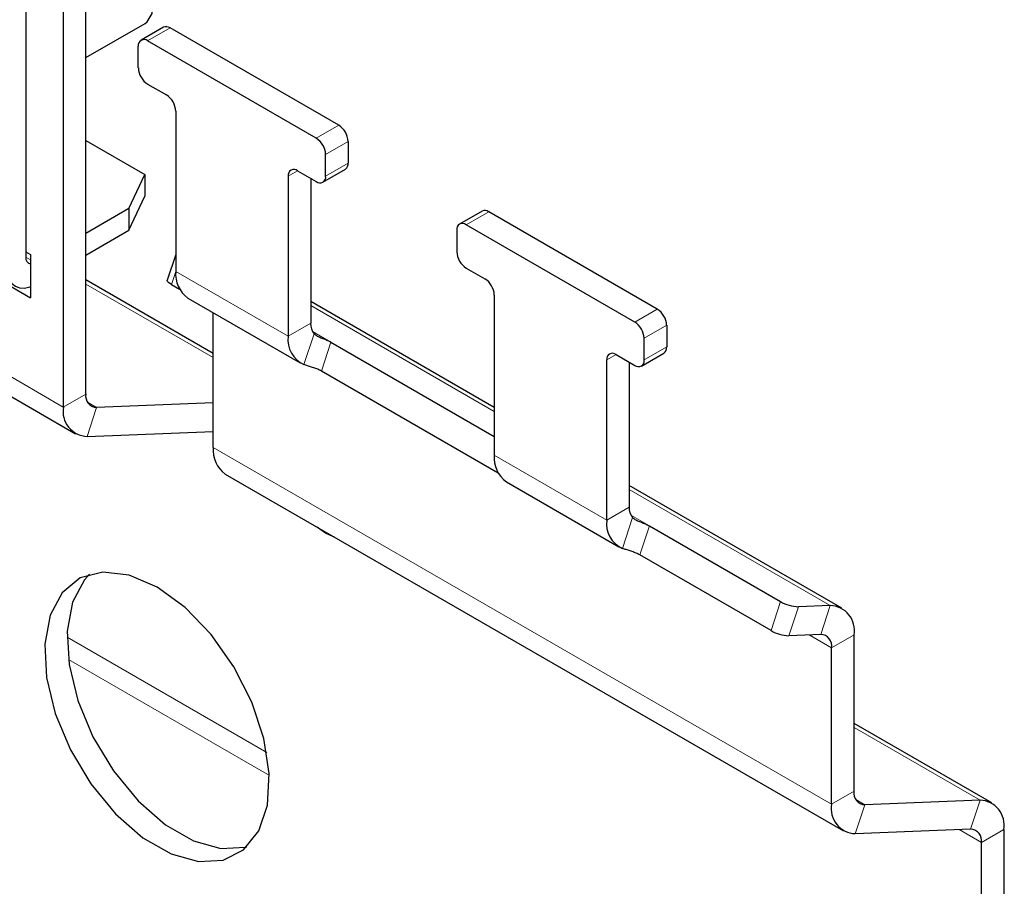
# Paper-space layout 'Blatt4' of a CAD drawing. Header units: millimetres. Extents: x 5 to 418, y 2 to 292.
# Tile 47 of 63: x 119 to 134, y 217 to 230. Entities that reach past the tile are written whole.
import ezdxf

# ---------------------------------------------------------------- set-up
doc = ezdxf.new("R2010")
doc.units = ezdxf.units.MM

psp = doc.layouts.new('Blatt4')

# ---------------------------------------------------------------- linework, layer by layer
at = {"color": 7, "linetype": 'Continuous', "lineweight": 18}
for p, q in [((119.449, 223.805), (103.327, 233.112)), ((121.062, 229.528), (120.722, 229.332)), ((123.268, 227.863), (123.607, 228.059)), ((123.749, 227.814), (123.409, 227.618)), ((123.409, 227.291), (123.749, 227.487)), ((122.985, 227.373), (122.843, 227.291)), ((125.87, 226.752), (125.53, 226.556)), ((118.883, 226.066), (118.954, 226.025)), ((121.146, 225.852), (121.081, 225.654)), ((121.146, 225.853), (122.843, 224.873)), ((121.712, 224.552), (119.789, 225.662)), ((123.183, 225.336), (125.955, 223.736)), ((128.076, 225.087), (128.415, 225.283)), ((123.183, 225.069), (122.843, 224.873)), ((128.557, 225.038), (128.217, 224.842)), ((123.081, 224.445), (123.234, 224.911)), ((123.209, 224.946), (123.488, 224.785)), ((123.488, 224.785), (123.344, 224.347)), ((127.793, 224.597), (127.652, 224.515)), ((128.217, 224.515), (128.557, 224.711)), ((119.449, 223.805), (119.789, 224.001)), ((119.952, 223.799), (119.815, 223.878)), ((119.809, 223.361), (119.952, 223.799)), ((121.712, 223.195), (131.046, 217.807)), ((125.955, 223.077), (127.652, 222.097)), ((127.991, 222.561), (131.026, 220.809)), ((127.991, 222.293), (127.652, 222.097)), ((127.89, 221.669), (128.042, 222.135)), ((128.018, 222.17), (128.296, 222.01)), ((128.296, 222.01), (128.152, 221.572)), ((123.409, 221.901), (123.424, 221.91)), ((130.132, 220.429), (130.276, 220.867)), ((130.545, 220.79), (130.402, 220.352)), ((130.883, 220.371), (131.026, 220.809)), ((119.506, 220.328), (122.521, 218.588)), ((130.708, 220.364), (131.046, 220.169)), ((131.385, 220.365), (131.046, 220.169)), ((122.559, 218.242), (119.525, 219.993)), ((131.385, 218.968), (133.289, 217.869)), ((131.046, 217.807), (131.385, 218.003)), ((131.549, 217.801), (131.405, 217.363)), ((131.412, 217.88), (131.549, 217.801)), ((133.145, 217.431), (133.289, 217.869)), ((132.971, 217.424), (133.309, 217.229)), ((133.648, 217.425), (133.309, 217.229))]:
    psp.add_line(p, q, dxfattribs=at)
at = {"color": 7, "linetype": 'Continuous', "lineweight": 25}
for p, q in [((103.51, 232.709), (119.632, 223.402)), ((119.789, 224.001), (119.789, 230.1)), ((118.883, 229.822), (118.883, 226.066)), ((119.449, 229.904), (119.449, 223.805)), ((119.789, 229.08), (120.682, 229.596)), ((120.962, 229.538), (120.622, 229.342)), ((123.607, 228.059), (121.062, 229.528)), ((120.581, 228.924), (120.581, 229.251)), ((123.268, 227.863), (120.722, 229.332)), ((120.722, 228.679), (121.005, 228.516)), ((121.146, 228.271), (121.146, 225.853)), ((119.789, 227.829), (120.678, 227.316)), ((123.749, 227.814), (123.749, 227.487)), ((123.409, 227.291), (123.409, 227.618)), ((120.439, 226.8), (120.678, 227.316)), ((120.678, 227.316), (120.678, 226.989)), ((122.843, 227.291), (122.843, 224.873)), ((122.985, 227.373), (123.268, 227.209)), ((123.368, 227.2), (123.707, 227.396)), ((123.183, 227.258), (123.183, 225.069)), ((120.439, 226.474), (120.678, 226.989)), ((116.55, 226.841), (118.954, 225.454)), ((120.439, 226.8), (119.789, 226.425)), ((120.439, 226.8), (120.439, 226.474)), ((125.77, 226.762), (125.43, 226.566)), ((128.415, 225.283), (125.87, 226.752)), ((128.076, 225.087), (125.53, 226.556)), ((119.789, 226.098), (120.439, 226.474)), ((125.389, 226.475), (125.389, 226.148)), ((118.883, 226.148), (118.954, 226.107)), ((118.954, 226.107), (118.954, 225.454)), ((121.146, 226.108), (121.019, 225.721)), ((125.53, 225.903), (125.813, 225.74)), ((121.712, 224.613), (119.789, 225.724)), ((121.081, 225.654), (121.205, 225.583)), ((125.955, 225.495), (125.955, 223.077)), ((121.329, 225.45), (123.026, 224.47)), ((125.955, 223.798), (123.183, 225.398)), ((121.712, 223.195), (121.712, 225.228)), ((128.557, 225.038), (128.557, 224.711)), ((123.488, 224.785), (125.955, 223.361)), ((128.217, 224.515), (128.217, 224.842)), ((127.793, 224.597), (128.076, 224.434)), ((128.176, 224.424), (128.515, 224.62)), ((127.652, 222.097), (127.652, 224.515)), ((127.991, 224.483), (127.991, 222.293)), ((126.013, 222.807), (123.344, 224.347)), ((121.712, 223.867), (119.952, 223.799)), ((119.809, 223.361), (121.712, 223.435)), ((121.894, 222.793), (131.228, 217.404)), ((126.137, 222.674), (127.834, 221.694)), ((131.203, 220.768), (127.991, 222.622)), ((128.296, 222.01), (130.276, 220.867)), ((130.132, 220.429), (128.152, 221.572)), ((131.026, 220.809), (130.545, 220.79)), ((130.883, 220.371), (130.402, 220.352)), ((131.385, 218.003), (131.385, 220.365)), ((131.046, 217.807), (131.046, 220.169)), ((133.466, 217.828), (131.385, 219.029)), ((133.289, 217.869), (131.549, 217.801)), ((133.145, 217.431), (131.405, 217.363)), ((133.648, 217.425), (133.648, 207.237)), ((133.309, 207.041), (133.309, 217.229))]:
    psp.add_line(p, q, dxfattribs=at)
at = {"color": 7, "linetype": 'Continuous', "lineweight": 25, "flags": 128}
for points in [[(120.682, 229.596), (120.716, 229.62), (120.791, 229.747), (120.804, 229.93), (120.752, 230.141), (120.645, 230.349), (120.497, 230.521), (120.332, 230.631), (120.175, 230.663), (120.082, 230.635)], [(118.6, 225.902), (118.609, 225.812), (118.633, 225.734), (118.672, 225.672), (118.725, 225.628), (118.789, 225.604), (118.862, 225.601), (118.942, 225.619), (118.954, 225.624)], [(121.081, 225.654), (121.056, 225.67), (121.037, 225.685), (121.024, 225.7), (121.019, 225.713), (121.019, 225.721)], [(123.409, 221.901), (123.299, 221.978), (123.282, 221.992)], [(123.537, 221.845), (123.519, 221.85), (123.409, 221.901)], [(120.864, 221.085), (120.441, 221.267), (120.046, 221.314), (119.702, 221.224), (119.431, 221.002), (119.25, 220.662), (119.17, 220.226), (119.197, 219.72), (119.328, 219.177), (119.556, 218.631), (119.866, 218.115), (120.239, 217.663), (120.651, 217.303), (121.076, 217.058), (121.488, 216.942), (121.861, 216.964), (122.171, 217.121), (122.399, 217.404), (122.531, 217.795), (122.557, 218.27), (122.478, 218.799), (122.296, 219.348), (122.025, 219.883), (121.681, 220.37), (121.286, 220.779), (120.864, 221.085)], [(119.845, 221.28), (119.77, 221.198), (119.589, 220.858), (119.509, 220.422), (119.536, 219.916), (119.667, 219.373), (119.895, 218.827), (120.205, 218.311), (120.578, 217.859), (120.99, 217.499), (121.416, 217.254), (121.828, 217.138), (122.2, 217.16), (122.221, 217.165)]]:
    psp.add_lwpolyline(points, dxfattribs=at)
at = {"color": 7, "linetype": 'Continuous', "lineweight": 25}
for centre, radius, start, end in [((121.003, 229.446), 0.101, 54.3824, 114.3071), ((120.667, 229.265), 0.0873, 50.7967, 189.214), ((120.888, 228.938), 0.307, 182.6055, 237.3945), ((120.839, 228.257), 0.307, 2.6055, 57.3945), ((123.441, 227.8), 0.307, 2.6055, 57.3945), ((123.102, 227.604), 0.307, 2.6055, 57.3945), ((123.653, 227.475), 0.0959, 304.0564, 7.2558), ((122.93, 227.305), 0.0873, 50.7967, 189.214), ((123.323, 227.277), 0.0873, 230.7967, 9.214), ((125.811, 226.671), 0.101, 54.3824, 114.3071), ((125.475, 226.489), 0.0873, 50.7967, 189.214), ((125.696, 226.162), 0.307, 182.6055, 237.3945), ((118.97, 226.051), 0.0877, 170.5759, 259.8275), ((121.599, 225.815), 0.455, 175.2388, 233.449), ((125.648, 225.481), 0.307, 2.6055, 57.3945), ((128.25, 225.024), 0.307, 2.6055, 57.3945), ((123.411, 225.056), 0.229, 176.6965, 219.222), ((127.91, 224.828), 0.307, 2.6055, 57.3945), ((123.252, 224.82), 0.412, 172.6416, 245.5351), ((127.738, 224.529), 0.0873, 50.7967, 189.214), ((128.462, 224.699), 0.0959, 304.0564, 7.2558), ((128.131, 224.501), 0.0873, 230.7967, 9.214), ((119.958, 223.97), 0.172, 169.8407, 268.1398), ((119.821, 223.738), 0.377, 169.8407, 268.1398), ((122.149, 223.15), 0.439, 174.1099, 234.5779), ((126.408, 223.039), 0.455, 175.2388, 233.449), ((128.22, 222.28), 0.229, 176.6965, 219.222), ((128.06, 222.044), 0.412, 172.6416, 245.5351), ((130.566, 221.376), 0.586, 240.2906, 267.9602), ((131.014, 220.431), 0.377, 349.8407, 88.1398), ((130.423, 220.938), 0.586, 240.2906, 267.9602), ((130.877, 220.199), 0.172, 349.8407, 88.1398), ((131.554, 217.973), 0.172, 169.8407, 268.1398), ((131.417, 217.741), 0.377, 169.8407, 268.1398), ((133.276, 217.492), 0.377, 349.8407, 88.1398), ((133.14, 217.259), 0.172, 349.8407, 88.1398)]:
    psp.add_arc(centre, radius, start, end, dxfattribs=at)
for points, knots in [([(123.234, 224.911), (123.245, 224.902), (123.267, 224.883), (123.32, 224.858), (123.38, 224.834), (123.44, 224.811), (123.472, 224.794), (123.488, 224.785)], [0, 0, 0, 0, 0.206856, 0.414379, 0.609679, 0.808284, 1, 1, 1, 1]), ([(123.344, 224.347), (123.327, 224.357), (123.292, 224.375), (123.228, 224.399), (123.165, 224.419), (123.114, 224.435), (123.091, 224.442), (123.081, 224.445)], [0, 0, 0, 0, 0.213469, 0.42695, 0.63994, 0.851038, 1, 1, 1, 1]), ([(128.042, 222.135), (128.053, 222.126), (128.075, 222.107), (128.129, 222.082), (128.189, 222.059), (128.248, 222.035), (128.28, 222.018), (128.296, 222.01)], [0, 0, 0, 0, 0.206856, 0.414379, 0.609679, 0.808284, 1, 1, 1, 1]), ([(128.152, 221.572), (128.135, 221.581), (128.101, 221.599), (128.036, 221.623), (127.973, 221.644), (127.922, 221.659), (127.899, 221.666), (127.89, 221.669)], [0, 0, 0, 0, 0.213469, 0.42695, 0.63994, 0.851038, 1, 1, 1, 1])]:
    psp.add_open_spline(points, degree=3, knots=knots, dxfattribs=at)

doc.saveas('drawing.dxf')
